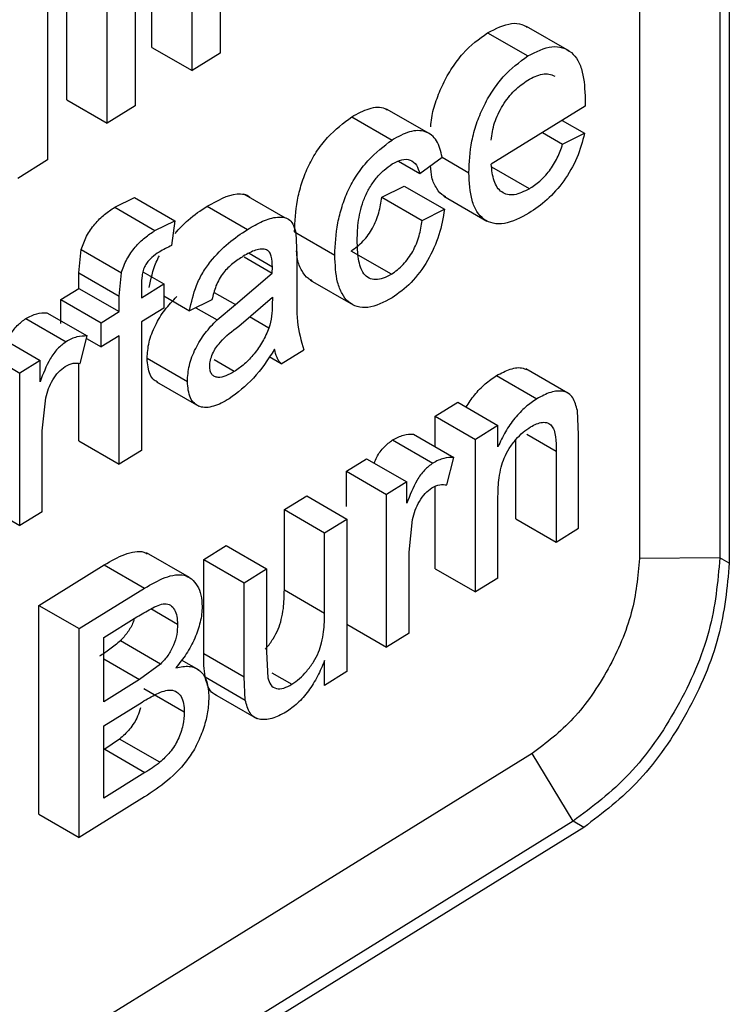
# Model space of a CAD drawing. Header units: millimetres. Extents: x -0.57 to 0.95, y -0.4 to 0.71.
# Tile 251 of 256: x 0.84379 to 0.85377, y 0.38239 to 0.39623. Entities that reach past the tile are written whole.
import ezdxf

# ---------------------------------------------------------------- set-up
doc = ezdxf.new("R2010")
doc.units = ezdxf.units.MM
doc.layers.add('FORMAT', color=7, linetype='Continuous')

msp = doc.modelspace()

# ---------------------------------------------------------------- linework, layer by layer
at = {"layer": 'FORMAT', "color": 7, "linetype": 'Continuous', "lineweight": 25}
for p, q in [((0.852504, 0.404989), (0.852504, 0.388658)), ((0.853635, 0.405001), (0.853635, 0.38867)), ((0.853767, 0.404925), (0.853767, 0.388594)), ((0.845648, 0.395845), (0.845648, 0.399201)), ((0.846214, 0.395519), (0.846214, 0.398874)), ((0.844453, 0.395106), (0.844453, 0.398461)), ((0.845415, 0.398379), (0.845415, 0.395024)), ((0.84661, 0.398267), (0.84661, 0.395764)), ((0.845019, 0.394779), (0.845019, 0.398134)), ((0.844184, 0.397617), (0.844184, 0.394262)), ((0.85152, 0.395793), (0.850918, 0.39614)), ((0.850369, 0.396052), (0.850935, 0.395725)), ((0.845648, 0.395845), (0.846214, 0.395519)), ((0.84661, 0.395764), (0.846214, 0.395519)), ((0.851742, 0.395116), (0.85174, 0.395019)), ((0.844453, 0.395106), (0.845019, 0.394779)), ((0.845415, 0.395024), (0.845019, 0.394779)), ((0.849548, 0.394633), (0.848949, 0.394979)), ((0.85174, 0.395019), (0.85042, 0.394202)), ((0.84846, 0.39487), (0.849026, 0.394543)), ((0.851417, 0.394819), (0.851732, 0.394637)), ((0.851141, 0.394648), (0.851424, 0.394484)), ((0.851424, 0.394484), (0.851732, 0.394637)), ((0.849417, 0.39407), (0.849731, 0.394302)), ((0.849729, 0.394301), (0.850106, 0.394083)), ((0.844184, 0.394262), (0.843766, 0.394003)), ((0.849115, 0.394244), (0.849417, 0.39407)), ((0.850956, 0.393856), (0.850427, 0.394161)), ((0.848882, 0.393739), (0.849197, 0.393896)), ((0.849197, 0.393896), (0.849763, 0.393569)), ((0.845127, 0.393597), (0.845406, 0.393733)), ((0.845406, 0.393733), (0.845972, 0.393406)), ((0.847528, 0.393442), (0.846942, 0.39378)), ((0.848882, 0.393739), (0.849448, 0.393412)), ((0.849756, 0.393753), (0.85036, 0.393404)), ((0.845127, 0.393597), (0.845693, 0.39327)), ((0.846426, 0.393611), (0.846992, 0.393284)), ((0.849448, 0.393412), (0.849763, 0.393569)), ((0.845693, 0.39327), (0.845972, 0.393406)), ((0.845972, 0.393406), (0.845927, 0.393058)), ((0.847655, 0.393253), (0.848221, 0.392926)), ((0.847674, 0.393236), (0.847689, 0.392924)), ((0.844622, 0.392674), (0.844655, 0.393002)), ((0.844655, 0.393002), (0.845221, 0.392675)), ((0.847016, 0.39295), (0.847343, 0.392761)), ((0.847689, 0.392924), (0.847689, 0.392464)), ((0.849016, 0.392655), (0.84845, 0.392981)), ((0.846949, 0.392899), (0.847342, 0.392673)), ((0.844622, 0.392456), (0.844622, 0.392674)), ((0.844622, 0.392674), (0.845188, 0.392348)), ((0.845188, 0.392348), (0.845221, 0.392675)), ((0.845523, 0.392689), (0.845817, 0.392519)), ((0.846823, 0.392228), (0.847342, 0.392673)), ((0.847342, 0.392673), (0.847343, 0.392761)), ((0.845502, 0.392324), (0.845817, 0.392519)), ((0.845502, 0.392506), (0.845502, 0.392324)), ((0.845817, 0.392519), (0.845817, 0.39218)), ((0.847876, 0.392571), (0.848478, 0.392224)), ((0.84437, 0.3923), (0.844622, 0.392456)), ((0.844622, 0.392456), (0.845188, 0.39213)), ((0.845188, 0.39213), (0.845188, 0.392348)), ((0.845817, 0.39235), (0.846179, 0.392141)), ((0.846524, 0.392401), (0.846823, 0.392228)), ((0.84437, 0.391962), (0.84437, 0.3923)), ((0.84437, 0.3923), (0.844936, 0.391974)), ((0.846494, 0.392298), (0.846179, 0.392141)), ((0.846565, 0.392014), (0.846823, 0.392228)), ((0.84687, 0.391925), (0.847343, 0.392335)), ((0.847343, 0.392335), (0.847342, 0.392224)), ((0.844172, 0.392115), (0.844738, 0.391788)), ((0.844936, 0.391974), (0.845188, 0.39213)), ((0.845817, 0.39218), (0.845502, 0.391985)), ((0.846268, 0.392185), (0.846565, 0.392014)), ((0.843878, 0.392033), (0.844444, 0.391706)), ((0.844936, 0.391635), (0.844936, 0.391974)), ((0.845502, 0.391985), (0.845502, 0.390179)), ((0.847295, 0.391898), (0.847021, 0.392056)), ((0.843511, 0.391769), (0.844077, 0.391442)), ((0.84464, 0.391401), (0.844738, 0.391788)), ((0.844729, 0.391754), (0.844936, 0.391635)), ((0.845188, 0.391791), (0.844936, 0.391635)), ((0.845188, 0.389984), (0.845188, 0.391791)), ((0.843228, 0.391594), (0.843794, 0.391267)), ((0.847469, 0.391396), (0.847784, 0.391591)), ((0.844077, 0.391442), (0.843794, 0.391267)), ((0.844077, 0.391143), (0.844077, 0.391442)), ((0.844622, 0.390311), (0.844622, 0.391401)), ((0.845582, 0.391474), (0.846148, 0.391147)), ((0.846807, 0.391287), (0.846523, 0.391451)), ((0.847469, 0.391396), (0.847297, 0.391495)), ((0.843794, 0.389121), (0.843794, 0.391267)), ((0.851499, 0.390982), (0.850905, 0.391325)), ((0.845714, 0.391143), (0.846309, 0.3908)), ((0.850495, 0.391231), (0.851061, 0.390904)), ((0.844109, 0.390456), (0.844157, 0.390916)), ((0.849634, 0.39066), (0.849949, 0.390855)), ((0.849949, 0.390855), (0.850515, 0.390528)), ((0.851647, 0.390396), (0.851631, 0.390738)), ((0.849634, 0.390231), (0.849634, 0.39066)), ((0.849634, 0.39066), (0.8502, 0.390333)), ((0.844109, 0.389316), (0.844109, 0.390456)), ((0.850515, 0.390528), (0.8502, 0.390333)), ((0.850515, 0.390229), (0.850515, 0.390528)), ((0.844622, 0.390311), (0.845188, 0.389984)), ((0.849034, 0.390326), (0.8496, 0.389999)), ((0.849328, 0.390408), (0.849894, 0.390081)), ((0.8502, 0.388188), (0.8502, 0.390333)), ((0.850767, 0.389216), (0.850767, 0.39033)), ((0.85092, 0.390408), (0.851333, 0.39017)), ((0.851647, 0.389084), (0.851647, 0.390396)), ((0.845502, 0.390179), (0.845188, 0.389984)), ((0.851333, 0.39017), (0.851333, 0.388889)), ((0.848384, 0.389886), (0.848667, 0.390061)), ((0.848667, 0.390061), (0.849233, 0.389735)), ((0.849796, 0.389693), (0.849894, 0.390081)), ((0.848384, 0.389389), (0.848384, 0.389886)), ((0.848384, 0.389886), (0.84895, 0.389559)), ((0.849233, 0.389735), (0.84895, 0.389559)), ((0.849233, 0.389435), (0.849233, 0.389735)), ((0.849634, 0.388515), (0.849634, 0.389671)), ((0.843228, 0.389448), (0.843794, 0.389121)), ((0.847512, 0.389346), (0.847826, 0.389541)), ((0.847826, 0.389541), (0.848392, 0.389214)), ((0.84895, 0.387414), (0.84895, 0.389559)), ((0.850515, 0.388382), (0.850515, 0.389533)), ((0.844109, 0.389316), (0.843794, 0.389121)), ((0.847512, 0.388219), (0.847512, 0.389346)), ((0.847512, 0.389346), (0.848078, 0.389019)), ((0.848078, 0.389019), (0.848392, 0.389214)), ((0.848392, 0.389214), (0.848392, 0.387069)), ((0.849265, 0.388748), (0.849313, 0.389209)), ((0.850767, 0.389216), (0.851333, 0.388889)), ((0.851333, 0.388889), (0.851647, 0.389084)), ((0.848078, 0.387892), (0.848078, 0.389019)), ((0.846379, 0.388645), (0.846694, 0.38884)), ((0.846694, 0.38884), (0.84726, 0.388513)), ((0.849265, 0.387609), (0.849265, 0.388748)), ((0.846178, 0.38839), (0.845575, 0.388738)), ((0.846379, 0.387322), (0.846379, 0.388645)), ((0.846379, 0.388645), (0.846945, 0.388318)), ((0.853635, 0.38867), (0.852504, 0.388658)), ((0.853767, 0.388594), (0.853635, 0.38867)), ((0.84406, 0.387999), (0.844978, 0.388568)), ((0.844978, 0.388568), (0.845544, 0.388241)), ((0.846945, 0.388318), (0.84726, 0.388513)), ((0.84726, 0.388513), (0.84726, 0.387346)), ((0.849634, 0.388515), (0.8502, 0.388188)), ((0.850515, 0.388382), (0.8502, 0.388188)), ((0.844626, 0.387673), (0.845544, 0.388241)), ((0.846945, 0.386996), (0.846945, 0.388318)), ((0.847512, 0.388219), (0.848078, 0.387892)), ((0.84406, 0.385063), (0.84406, 0.387999)), ((0.84406, 0.387999), (0.844626, 0.387673)), ((0.84601, 0.387732), (0.845633, 0.38795)), ((0.844972, 0.387548), (0.845439, 0.387838)), ((0.844626, 0.384737), (0.844626, 0.387673)), ((0.848392, 0.387736), (0.84895, 0.387414)), ((0.844972, 0.386645), (0.844972, 0.387548)), ((0.845772, 0.387175), (0.845206, 0.387502)), ((0.849265, 0.387609), (0.84895, 0.387414)), ((0.844972, 0.38725), (0.845477, 0.386958)), ((0.846314, 0.387089), (0.846068, 0.38723)), ((0.846379, 0.387322), (0.846945, 0.386996)), ((0.84726, 0.387346), (0.847278, 0.386981)), ((0.845772, 0.387175), (0.845477, 0.386958)), ((0.848078, 0.386874), (0.848078, 0.387224)), ((0.845477, 0.386958), (0.844972, 0.386645)), ((0.846397, 0.386996), (0.846963, 0.386669)), ((0.846963, 0.386669), (0.846945, 0.386996)), ((0.847335, 0.387053), (0.847617, 0.38689)), ((0.848392, 0.387069), (0.848078, 0.386874)), ((0.846104, 0.386499), (0.845538, 0.386826)), ((0.84653, 0.38675), (0.847084, 0.386431)), ((0.844972, 0.386306), (0.845512, 0.386641)), ((0.847085, 0.38643), (0.847124, 0.386408)), ((0.844972, 0.38529), (0.844972, 0.386306)), ((0.845196, 0.38612), (0.844986, 0.385976)), ((0.845762, 0.385793), (0.845196, 0.38612)), ((0.850995, 0.385916), (0.814166, 0.36314)), ((0.844986, 0.385976), (0.844972, 0.385967)), ((0.844986, 0.385976), (0.845552, 0.385649)), ((0.85157, 0.384965), (0.850995, 0.385916)), ((0.845552, 0.385649), (0.844972, 0.38529)), ((0.845547, 0.385307), (0.844626, 0.384737)), ((0.84406, 0.385063), (0.844626, 0.384737)), ((0.85157, 0.384965), (0.814762, 0.362154)), ((0.851721, 0.384878), (0.814893, 0.362079)), ((0.851721, 0.384878), (0.85157, 0.384965))]:
    msp.add_line(p, q, dxfattribs=at)
for points, knots in [([(0.850369, 0.396052), (0.850484, 0.396109), (0.850657, 0.396195), (0.850839, 0.396182), (0.850903, 0.396142), (0.850927, 0.396127)], [0, 0, 0, 0, 0.555682, 0.831508, 1, 1, 1, 1]), ([(0.849571, 0.394729), (0.849574, 0.394771), (0.849582, 0.394888), (0.849642, 0.395095), (0.849738, 0.395334), (0.849866, 0.395559), (0.850071, 0.395834), (0.850249, 0.395964), (0.850369, 0.396052)], [0, 0, 0, 0, 0.086508, 0.24225, 0.391778, 0.544289, 0.696173, 1, 1, 1, 1]), ([(0.850935, 0.395725), (0.851051, 0.395783), (0.851226, 0.395871), (0.851426, 0.395848), (0.85155, 0.395781), (0.851644, 0.395663), (0.851726, 0.395454), (0.851735, 0.39525), (0.851742, 0.395116)], [0, 0, 0, 0, 0.250361, 0.374474, 0.501583, 0.622019, 0.751981, 1, 1, 1, 1]), ([(0.850106, 0.394083), (0.850112, 0.394229), (0.850122, 0.39445), (0.850207, 0.394769), (0.850305, 0.395009), (0.850433, 0.395234), (0.850638, 0.395508), (0.850816, 0.395638), (0.850935, 0.395725)], [0, 0, 0, 0, 0.25038, 0.378493, 0.501049, 0.626666, 0.751207, 1, 1, 1, 1]), ([(0.850933, 0.395385), (0.851003, 0.395421), (0.851108, 0.395475), (0.851235, 0.395477), (0.851286, 0.395452), (0.851312, 0.395439)], [0, 0, 0, 0, 0.49915, 0.749481, 1, 1, 1, 1]), ([(0.85042, 0.394541), (0.850431, 0.394621), (0.850446, 0.394742), (0.850516, 0.394911), (0.850604, 0.395071), (0.850745, 0.395252), (0.85087, 0.395341), (0.850933, 0.395385)], [0, 0, 0, 0, 0.249239, 0.372545, 0.499423, 0.749117, 1, 1, 1, 1]), ([(0.84846, 0.39487), (0.848542, 0.394914), (0.848706, 0.395003), (0.848878, 0.395015), (0.848947, 0.394975), (0.848958, 0.394969)], [0, 0, 0, 0, 0.455913, 0.912978, 1, 1, 1, 1]), ([(0.847655, 0.393253), (0.847662, 0.393398), (0.847671, 0.393614), (0.847749, 0.393925), (0.847835, 0.394157), (0.84796, 0.39438), (0.848165, 0.394649), (0.848343, 0.394782), (0.84846, 0.39487)], [0, 0, 0, 0, 0.251707, 0.3771, 0.498479, 0.619522, 0.749677, 1, 1, 1, 1]), ([(0.849731, 0.394302), (0.84971, 0.394385), (0.849679, 0.394509), (0.849585, 0.394616), (0.849466, 0.394681), (0.849275, 0.394679), (0.849109, 0.394589), (0.849026, 0.394543)], [0, 0, 0, 0, 0.247976, 0.372619, 0.499036, 0.749264, 1, 1, 1, 1]), ([(0.851732, 0.394637), (0.851701, 0.394522), (0.85164, 0.394292), (0.851447, 0.393958), (0.851207, 0.393689), (0.851037, 0.393573), (0.850951, 0.393514)], [0, 0, 0, 0, 0.2504, 0.499898, 0.749922, 1, 1, 1, 1]), ([(0.848221, 0.392926), (0.848228, 0.393073), (0.848238, 0.393292), (0.848317, 0.393604), (0.848403, 0.393835), (0.848529, 0.394057), (0.848733, 0.394324), (0.84891, 0.394456), (0.849026, 0.394543)], [0, 0, 0, 0, 0.255855, 0.379531, 0.500984, 0.621765, 0.751312, 1, 1, 1, 1]), ([(0.850956, 0.393856), (0.851005, 0.393889), (0.851102, 0.393956), (0.851241, 0.394104), (0.851355, 0.394288), (0.851401, 0.394419), (0.851424, 0.394484)], [0, 0, 0, 0, 0.251196, 0.501706, 0.751533, 1, 1, 1, 1]), ([(0.848536, 0.393131), (0.848539, 0.393224), (0.848544, 0.39341), (0.848608, 0.393672), (0.848707, 0.393874), (0.848803, 0.394011), (0.848912, 0.394127), (0.848989, 0.394179), (0.849028, 0.394206)], [0, 0, 0, 0, 0.24924, 0.498745, 0.624533, 0.748521, 0.874506, 1, 1, 1, 1]), ([(0.849028, 0.394206), (0.849073, 0.39423), (0.849164, 0.394278), (0.849286, 0.394272), (0.849375, 0.3942), (0.849403, 0.394113), (0.849417, 0.39407)], [0, 0, 0, 0, 0.249117, 0.49925, 0.749717, 1, 1, 1, 1]), ([(0.849784, 0.393743), (0.849773, 0.393747), (0.849719, 0.393768), (0.84965, 0.393861), (0.849579, 0.393999), (0.849571, 0.394125), (0.849567, 0.394181)], [0, 0, 0, 0, 0.075429, 0.39192, 0.729374, 1, 1, 1, 1]), ([(0.850956, 0.393856), (0.850883, 0.39382), (0.850774, 0.393765), (0.850646, 0.393772), (0.850565, 0.393807), (0.850501, 0.393874), (0.850442, 0.393997), (0.850429, 0.39412), (0.85042, 0.394202)], [0, 0, 0, 0, 0.2488854, 0.3749209, 0.4992229, 0.6207909, 0.7493246, 1, 1, 1, 1]), ([(0.850951, 0.393514), (0.850833, 0.393452), (0.850655, 0.393358), (0.850445, 0.393363), (0.850314, 0.393421), (0.850212, 0.393533), (0.850123, 0.393739), (0.850113, 0.393947), (0.850106, 0.394083)], [0, 0, 0, 0, 0.250249, 0.375158, 0.500372, 0.62186, 0.75098, 1, 1, 1, 1]), ([(0.846426, 0.393611), (0.846572, 0.393692), (0.846757, 0.393796), (0.846943, 0.393784), (0.847007, 0.393764), (0.847027, 0.393734), (0.84703, 0.393729)], [0, 0, 0, 0, 0.644036, 0.816623, 0.969794, 1, 1, 1, 1]), ([(0.84845, 0.392981), (0.848508, 0.393024), (0.848593, 0.393085), (0.848692, 0.393207), (0.848775, 0.393338), (0.84885, 0.393525), (0.848871, 0.393666), (0.848882, 0.393739)], [0, 0, 0, 0, 0.26429, 0.3843328, 0.5026988, 0.7468473, 1, 1, 1, 1]), ([(0.844655, 0.393002), (0.844678, 0.393066), (0.844724, 0.393195), (0.844846, 0.393368), (0.844984, 0.393503), (0.845079, 0.393566), (0.845127, 0.393597)], [0, 0, 0, 0, 0.247341, 0.497578, 0.74807, 1, 1, 1, 1]), ([(0.845976, 0.39323), (0.846036, 0.393296), (0.84618, 0.393453), (0.846336, 0.393553), (0.846426, 0.393611)], [0, 0, 0, 0, 0.419776, 1, 1, 1, 1]), ([(0.846992, 0.393284), (0.847064, 0.393326), (0.847207, 0.39341), (0.847385, 0.393464), (0.847512, 0.39346), (0.847592, 0.393421), (0.847647, 0.393344), (0.847665, 0.393272), (0.847674, 0.393236)], [0, 0, 0, 0, 0.249541, 0.499537, 0.632666, 0.750063, 0.875253, 1, 1, 1, 1]), ([(0.849763, 0.393569), (0.849743, 0.39345), (0.849702, 0.393212), (0.849536, 0.392842), (0.849299, 0.392518), (0.849117, 0.392388), (0.849026, 0.392323)], [0, 0, 0, 0, 0.251183, 0.500886, 0.750562, 1, 1, 1, 1]), ([(0.849016, 0.392655), (0.849073, 0.392696), (0.849157, 0.392757), (0.849256, 0.392878), (0.84934, 0.393009), (0.849416, 0.393198), (0.849437, 0.39334), (0.849448, 0.393412)], [0, 0, 0, 0, 0.260973, 0.380131, 0.50032, 0.747299, 1, 1, 1, 1]), ([(0.845221, 0.392675), (0.845231, 0.392707), (0.845252, 0.392772), (0.845313, 0.392898), (0.845412, 0.393042), (0.84555, 0.393177), (0.845645, 0.393239), (0.845693, 0.39327)], [0, 0, 0, 0, 0.125055, 0.250513, 0.500111, 0.749272, 1, 1, 1, 1]), ([(0.846179, 0.392141), (0.846205, 0.39226), (0.846242, 0.39244), (0.84636, 0.392677), (0.846509, 0.392889), (0.846725, 0.393106), (0.846903, 0.393225), (0.846992, 0.393284)], [0, 0, 0, 0, 0.250105, 0.375067, 0.500429, 0.750721, 1, 1, 1, 1]), ([(0.845927, 0.393058), (0.845898, 0.393045), (0.84584, 0.39302), (0.845781, 0.392985), (0.845751, 0.392968)], [0, 0, 0, 0, 0.500006, 1, 1, 1, 1]), ([(0.849016, 0.392655), (0.848977, 0.392633), (0.848901, 0.392591), (0.848793, 0.392574), (0.848699, 0.392595), (0.848603, 0.392677), (0.848544, 0.392864), (0.848539, 0.393042), (0.848536, 0.393131)], [0, 0, 0, 0, 0.127499, 0.250005, 0.374735, 0.5004, 0.749805, 1, 1, 1, 1]), ([(0.845751, 0.392968), (0.845716, 0.392944), (0.845661, 0.392907), (0.845594, 0.392839), (0.845552, 0.392776), (0.845525, 0.392707), (0.845505, 0.392613), (0.845503, 0.392548), (0.845502, 0.392506)], [0, 0, 0, 0, 0.2500212, 0.3892381, 0.5004091, 0.6180424, 0.7512643, 1, 1, 1, 1]), ([(0.845613, 0.392468), (0.845636, 0.392588), (0.845665, 0.392739), (0.84574, 0.392886), (0.845756, 0.392916)], [0, 0, 0, 0, 0.791469, 1, 1, 1, 1]), ([(0.846935, 0.39291), (0.846886, 0.392878), (0.84679, 0.392815), (0.846671, 0.392704), (0.846594, 0.392588), (0.846533, 0.39246), (0.84651, 0.392362), (0.846494, 0.392298)], [0, 0, 0, 0, 0.258597, 0.500059, 0.622877, 0.751189, 1, 1, 1, 1]), ([(0.847262, 0.392999), (0.847239, 0.393004), (0.847191, 0.393015), (0.847081, 0.392992), (0.846993, 0.392943), (0.846935, 0.39291)], [0, 0, 0, 0, 0.247704, 0.500255, 1, 1, 1, 1]), ([(0.847343, 0.392761), (0.847341, 0.392812), (0.847338, 0.39289), (0.847306, 0.39297), (0.847277, 0.392989), (0.847262, 0.392999)], [0, 0, 0, 0, 0.500854, 0.757835, 1, 1, 1, 1]), ([(0.847904, 0.392564), (0.847885, 0.392573), (0.847824, 0.392601), (0.847754, 0.392706), (0.847694, 0.392835), (0.847686, 0.392943), (0.847684, 0.392983)], [0, 0, 0, 0, 0.144743, 0.46433, 0.804066, 1, 1, 1, 1]), ([(0.849026, 0.392323), (0.84891, 0.392263), (0.848734, 0.392174), (0.848533, 0.392192), (0.848408, 0.392259), (0.848316, 0.392379), (0.848236, 0.392589), (0.848227, 0.392793), (0.848221, 0.392926)], [0, 0, 0, 0, 0.250373, 0.376483, 0.501435, 0.623071, 0.752007, 1, 1, 1, 1]), ([(0.847689, 0.392464), (0.847685, 0.392302), (0.847676, 0.39198), (0.847748, 0.39172), (0.847784, 0.391591)], [0, 0, 0, 0, 0.5038363, 1, 1, 1, 1]), ([(0.845582, 0.391474), (0.845587, 0.391548), (0.845598, 0.391696), (0.84569, 0.391939), (0.845829, 0.392163), (0.845941, 0.392281), (0.845999, 0.392341)], [0, 0, 0, 0, 0.249077, 0.498312, 0.743249, 1, 1, 1, 1]), ([(0.847342, 0.392224), (0.847341, 0.392173), (0.84734, 0.392069), (0.84731, 0.391955), (0.847295, 0.391898)], [0, 0, 0, 0, 0.502275, 1, 1, 1, 1]), ([(0.843878, 0.392033), (0.843929, 0.39206), (0.844033, 0.392113), (0.844126, 0.392114), (0.844172, 0.392115)], [0, 0, 0, 0, 0.5007442, 1, 1, 1, 1]), ([(0.843617, 0.391708), (0.843629, 0.391736), (0.843663, 0.391819), (0.843756, 0.391943), (0.843837, 0.392003), (0.843878, 0.392033)], [0, 0, 0, 0, 0.207454, 0.6029405, 1, 1, 1, 1]), ([(0.846148, 0.391147), (0.846153, 0.391221), (0.846164, 0.39137), (0.846257, 0.391614), (0.846396, 0.391837), (0.846508, 0.391954), (0.846565, 0.392014)], [0, 0, 0, 0, 0.250256, 0.499478, 0.745868, 1, 1, 1, 1]), ([(0.846462, 0.391363), (0.846464, 0.391391), (0.846468, 0.391446), (0.846501, 0.391537), (0.846548, 0.391624), (0.846668, 0.391773), (0.84678, 0.391857), (0.84687, 0.391925)], [0, 0, 0, 0, 0.124526, 0.249534, 0.370943, 0.499814, 1, 1, 1, 1]), ([(0.847295, 0.391898), (0.847267, 0.391833), (0.847212, 0.391704), (0.847088, 0.391533), (0.846952, 0.391386), (0.846855, 0.39132), (0.846807, 0.391287)], [0, 0, 0, 0, 0.248498, 0.499278, 0.749526, 1, 1, 1, 1]), ([(0.844444, 0.391706), (0.844403, 0.391676), (0.844321, 0.391617), (0.844182, 0.391419), (0.844119, 0.391253), (0.844077, 0.391143)], [0, 0, 0, 0, 0.249514, 0.499368, 1, 1, 1, 1]), ([(0.844738, 0.391788), (0.844691, 0.391787), (0.844622, 0.391785), (0.844521, 0.39175), (0.844469, 0.391721), (0.844444, 0.391706)], [0, 0, 0, 0, 0.5008974, 0.7504542, 1, 1, 1, 1]), ([(0.847375, 0.391601), (0.84728, 0.391456), (0.84709, 0.391167), (0.846853, 0.390991), (0.846735, 0.390904)], [0, 0, 0, 0, 0.501072, 1, 1, 1, 1]), ([(0.847469, 0.391396), (0.847457, 0.391409), (0.847434, 0.391433), (0.847398, 0.391498), (0.847384, 0.39156), (0.847375, 0.391601)], [0, 0, 0, 0, 0.249659, 0.499329, 1, 1, 1, 1]), ([(0.844431, 0.39136), (0.844469, 0.391379), (0.844544, 0.391416), (0.844608, 0.391406), (0.84464, 0.391401)], [0, 0, 0, 0, 0.499489, 1, 1, 1, 1]), ([(0.845735, 0.391135), (0.845717, 0.391145), (0.845671, 0.391168), (0.845601, 0.391266), (0.845589, 0.391391), (0.845582, 0.391474)], [0, 0, 0, 0, 0.191473, 0.461328, 1, 1, 1, 1]), ([(0.844157, 0.390916), (0.844169, 0.39096), (0.84419, 0.391045), (0.844253, 0.391173), (0.844335, 0.391288), (0.844399, 0.391336), (0.844431, 0.39136)], [0, 0, 0, 0, 0.254952, 0.498363, 0.749347, 1, 1, 1, 1]), ([(0.846807, 0.391287), (0.846768, 0.391265), (0.846689, 0.39122), (0.846594, 0.391199), (0.84653, 0.391215), (0.846492, 0.391245), (0.846466, 0.391294), (0.846464, 0.39134), (0.846462, 0.391363)], [0, 0, 0, 0, 0.24878, 0.498167, 0.625183, 0.748772, 0.874171, 1, 1, 1, 1]), ([(0.850495, 0.391231), (0.85056, 0.391265), (0.85069, 0.391333), (0.850834, 0.391352), (0.850897, 0.391323), (0.850912, 0.391316)], [0, 0, 0, 0, 0.432822, 0.868428, 1, 1, 1, 1]), ([(0.846735, 0.390904), (0.846698, 0.390882), (0.846625, 0.390839), (0.846517, 0.390798), (0.846413, 0.390776), (0.84632, 0.39079), (0.846244, 0.390836), (0.846166, 0.390939), (0.846155, 0.391064), (0.846148, 0.391147)], [0, 0, 0, 0, 0.125593, 0.250967, 0.375734, 0.501141, 0.626947, 0.750979, 1, 1, 1, 1]), ([(0.850067, 0.390787), (0.850105, 0.390845), (0.850185, 0.390969), (0.850334, 0.391121), (0.850441, 0.391194), (0.850495, 0.391231)], [0, 0, 0, 0, 0.307676, 0.652692, 1, 1, 1, 1]), ([(0.851631, 0.390738), (0.851614, 0.390803), (0.851588, 0.390902), (0.851511, 0.390982), (0.85141, 0.391022), (0.851258, 0.391009), (0.851127, 0.390939), (0.851061, 0.390904)], [0, 0, 0, 0, 0.248496, 0.375639, 0.499308, 0.749315, 1, 1, 1, 1]), ([(0.851061, 0.390904), (0.851008, 0.390868), (0.850901, 0.390795), (0.850748, 0.390636), (0.850613, 0.390443), (0.850548, 0.3903), (0.850515, 0.390229)], [0, 0, 0, 0, 0.248682, 0.498215, 0.748203, 1, 1, 1, 1]), ([(0.850973, 0.390511), (0.85103, 0.390539), (0.851117, 0.390582), (0.851214, 0.39057), (0.851271, 0.390532), (0.851307, 0.390461), (0.851331, 0.390342), (0.851332, 0.390238), (0.851333, 0.39017)], [0, 0, 0, 0, 0.248703, 0.376354, 0.498363, 0.614381, 0.749288, 1, 1, 1, 1]), ([(0.850515, 0.389533), (0.850517, 0.389618), (0.850521, 0.389749), (0.850555, 0.389934), (0.8506, 0.390075), (0.850672, 0.39021), (0.850764, 0.390332), (0.850867, 0.390439), (0.850938, 0.390487), (0.850973, 0.390511)], [0, 0, 0, 0, 0.247416, 0.383209, 0.496513, 0.61668, 0.748248, 0.873888, 1, 1, 1, 1]), ([(0.848773, 0.39), (0.848785, 0.390029), (0.848819, 0.390112), (0.848912, 0.390235), (0.848993, 0.390296), (0.849034, 0.390326)], [0, 0, 0, 0, 0.207454, 0.60294, 1, 1, 1, 1]), ([(0.849034, 0.390326), (0.849085, 0.390352), (0.849189, 0.390406), (0.849282, 0.390407), (0.849328, 0.390408)], [0, 0, 0, 0, 0.500744, 1, 1, 1, 1]), ([(0.8496, 0.389999), (0.849559, 0.389969), (0.849477, 0.389909), (0.849338, 0.389711), (0.849275, 0.389546), (0.849233, 0.389435)], [0, 0, 0, 0, 0.2495144, 0.4993675, 1, 1, 1, 1]), ([(0.849894, 0.390081), (0.849847, 0.390079), (0.849778, 0.390077), (0.849677, 0.390042), (0.849625, 0.390013), (0.8496, 0.389999)], [0, 0, 0, 0, 0.500897, 0.750454, 1, 1, 1, 1]), ([(0.849313, 0.389209), (0.849325, 0.389252), (0.849346, 0.389338), (0.849409, 0.389465), (0.849491, 0.389581), (0.849555, 0.389629), (0.849587, 0.389653)], [0, 0, 0, 0, 0.254952, 0.498363, 0.749347, 1, 1, 1, 1]), ([(0.849587, 0.389653), (0.849625, 0.389671), (0.8497, 0.389708), (0.849764, 0.389698), (0.849796, 0.389693)], [0, 0, 0, 0, 0.499489, 1, 1, 1, 1]), ([(0.844978, 0.388568), (0.845076, 0.388625), (0.845223, 0.388711), (0.845409, 0.388759), (0.845518, 0.388762), (0.845567, 0.388735), (0.845583, 0.388726)], [0, 0, 0, 0, 0.448483, 0.681914, 0.897862, 1, 1, 1, 1]), ([(0.852504, 0.388658), (0.852482, 0.388407), (0.852436, 0.387906), (0.852087, 0.387092), (0.851588, 0.386365), (0.851193, 0.386066), (0.850995, 0.385916)], [0, 0, 0, 0, 0.25002, 0.500054, 0.750013, 1, 1, 1, 1]), ([(0.853635, 0.38867), (0.853604, 0.38833), (0.853542, 0.38765), (0.853065, 0.38655), (0.852382, 0.385569), (0.851841, 0.385166), (0.85157, 0.384965)], [0, 0, 0, 0, 0.249979, 0.499996, 0.749972, 1, 1, 1, 1]), ([(0.853767, 0.388594), (0.853736, 0.388254), (0.853675, 0.387574), (0.853202, 0.386472), (0.852526, 0.385487), (0.85199, 0.385081), (0.851721, 0.384878)], [0, 0, 0, 0, 0.249997, 0.499775, 0.749443, 1, 1, 1, 1]), ([(0.845544, 0.388241), (0.845642, 0.388298), (0.84579, 0.388383), (0.845978, 0.388434), (0.846106, 0.38843), (0.846212, 0.388378), (0.846291, 0.388279), (0.846346, 0.38815), (0.846353, 0.388039), (0.846356, 0.387983)], [0, 0, 0, 0, 0.2509334, 0.381143, 0.5011387, 0.6244114, 0.7510381, 0.8757363, 1, 1, 1, 1]), ([(0.84724, 0.387382), (0.847246, 0.387388), (0.847288, 0.387431), (0.847354, 0.387526), (0.847428, 0.387663), (0.847475, 0.387809), (0.847508, 0.387998), (0.84751, 0.388132), (0.847512, 0.388219)], [0, 0, 0, 0, 0.030625, 0.196923, 0.353391, 0.501557, 0.677398, 1, 1, 1, 1]), ([(0.845439, 0.387838), (0.845505, 0.387877), (0.845637, 0.387956), (0.845805, 0.388035), (0.845915, 0.388009), (0.845971, 0.387943), (0.846005, 0.387849), (0.846008, 0.387771), (0.84601, 0.387732)], [0, 0, 0, 0, 0.249931, 0.499348, 0.620092, 0.749448, 0.874422, 1, 1, 1, 1]), ([(0.846356, 0.387983), (0.846355, 0.387948), (0.846352, 0.387878), (0.846323, 0.387728), (0.846258, 0.387535), (0.846138, 0.387312), (0.846038, 0.387186), (0.845988, 0.387123)], [0, 0, 0, 0, 0.126638, 0.251518, 0.501103, 0.750699, 1, 1, 1, 1]), ([(0.8454, 0.387814), (0.845396, 0.387797), (0.845377, 0.387731), (0.84531, 0.387616), (0.845241, 0.38754), (0.845206, 0.387502)], [0, 0, 0, 0, 0.139816, 0.570952, 1, 1, 1, 1]), ([(0.847617, 0.38689), (0.847653, 0.386915), (0.847726, 0.386965), (0.847829, 0.387075), (0.847922, 0.3872), (0.847994, 0.387338), (0.848041, 0.387483), (0.848074, 0.387672), (0.848076, 0.387806), (0.848078, 0.387892)], [0, 0, 0, 0, 0.125556, 0.250706, 0.380175, 0.501125, 0.615781, 0.751047, 1, 1, 1, 1]), ([(0.84601, 0.387732), (0.846008, 0.387686), (0.846005, 0.387594), (0.845958, 0.38744), (0.845878, 0.38729), (0.845808, 0.387214), (0.845772, 0.387175)], [0, 0, 0, 0, 0.248379, 0.498616, 0.748689, 1, 1, 1, 1]), ([(0.845206, 0.387502), (0.845158, 0.38746), (0.84506, 0.387377), (0.844961, 0.387315), (0.844911, 0.387285)], [0, 0, 0, 0, 0.499152, 1, 1, 1, 1]), ([(0.846397, 0.386996), (0.846391, 0.387048), (0.846378, 0.387152), (0.846379, 0.387266), (0.846379, 0.387322)], [0, 0, 0, 0, 0.499819, 1, 1, 1, 1]), ([(0.848078, 0.387224), (0.848046, 0.38715), (0.847983, 0.387001), (0.847853, 0.386793), (0.847699, 0.386614), (0.847588, 0.386537), (0.847533, 0.386499)], [0, 0, 0, 0, 0.250214, 0.500524, 0.750557, 1, 1, 1, 1]), ([(0.845988, 0.387123), (0.846052, 0.387135), (0.846179, 0.38716), (0.846333, 0.387092), (0.846434, 0.386939), (0.846445, 0.386785), (0.84645, 0.386707)], [0, 0, 0, 0, 0.251183, 0.501219, 0.750347, 1, 1, 1, 1]), ([(0.846551, 0.386743), (0.846541, 0.386747), (0.846505, 0.386759), (0.84644, 0.386832), (0.846414, 0.38693), (0.846397, 0.386996)], [0, 0, 0, 0, 0.117019, 0.410557, 1, 1, 1, 1]), ([(0.847278, 0.386981), (0.84729, 0.386945), (0.847314, 0.386872), (0.847396, 0.386822), (0.847502, 0.386828), (0.847579, 0.386869), (0.847617, 0.38689)], [0, 0, 0, 0, 0.2498172, 0.4997515, 0.7502068, 1, 1, 1, 1]), ([(0.845512, 0.386641), (0.845581, 0.386681), (0.845718, 0.386763), (0.845892, 0.386824), (0.846003, 0.386788), (0.846063, 0.386721), (0.846099, 0.386623), (0.846103, 0.38654), (0.846104, 0.386499)], [0, 0, 0, 0, 0.24759, 0.495738, 0.620829, 0.746738, 0.873653, 1, 1, 1, 1]), ([(0.84645, 0.386707), (0.846447, 0.38664), (0.846441, 0.386505), (0.846383, 0.386281), (0.846296, 0.38606), (0.846132, 0.385783), (0.845869, 0.385519), (0.845654, 0.385377), (0.845547, 0.385307)], [0, 0, 0, 0, 0.126124, 0.251645, 0.382952, 0.502973, 0.751918, 1, 1, 1, 1]), ([(0.84549, 0.38656), (0.845478, 0.386519), (0.845457, 0.386446), (0.845399, 0.386344), (0.845316, 0.386229), (0.845244, 0.386163), (0.845196, 0.38612)], [0, 0, 0, 0, 0.23215, 0.422616, 0.617451, 1, 1, 1, 1]), ([(0.847533, 0.386499), (0.847467, 0.386464), (0.847335, 0.386395), (0.847182, 0.386386), (0.847082, 0.386425), (0.847005, 0.386504), (0.84698, 0.386602), (0.846963, 0.386669)], [0, 0, 0, 0, 0.251056, 0.504208, 0.628842, 0.748423, 1, 1, 1, 1]), ([(0.846104, 0.386499), (0.846101, 0.386438), (0.846094, 0.386316), (0.846035, 0.386147), (0.845967, 0.38602), (0.845883, 0.385904), (0.84581, 0.385837), (0.845762, 0.385793)], [0, 0, 0, 0, 0.248268, 0.498691, 0.62002, 0.749711, 1, 1, 1, 1]), ([(0.845762, 0.385793), (0.845727, 0.385767), (0.845657, 0.385714), (0.845587, 0.385671), (0.845552, 0.385649)], [0, 0, 0, 0, 0.499821, 1, 1, 1, 1])]:
    msp.add_open_spline(points, degree=3, knots=knots, dxfattribs=at)

doc.saveas('drawing.dxf')
